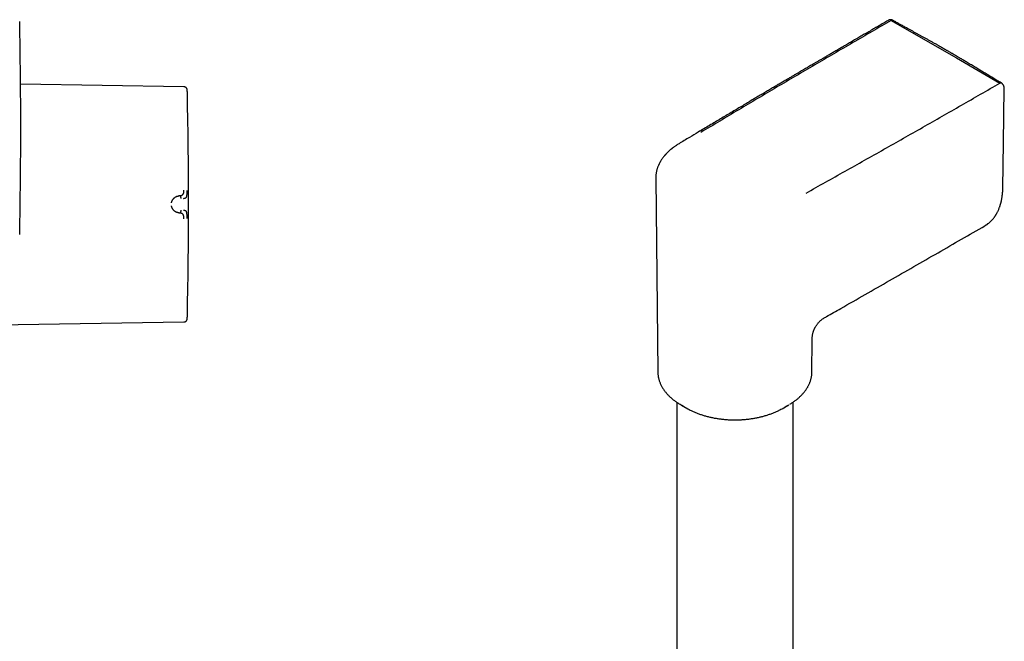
# Model space of a CAD drawing. Header units: millimetres. Extents: x 8 to 937, y 12 to 1913.
# Tile 11 of 25: x 642 to 827, y 781 to 898. Entities that reach past the tile are written whole.
import ezdxf

# ---------------------------------------------------------------- set-up
doc = ezdxf.new("R2010")
doc.units = ezdxf.units.MM

msp = doc.modelspace()

# ---------------------------------------------------------------- linework, layer by layer
at = {"color": 7, "linetype": 'Continuous', "lineweight": 30}
for p, q in [((806.07, 897.64), (814.27, 892.9)), ((814.27, 892.9), (818.32, 890.57)), ((818.32, 890.57), (826.52, 885.84)), ((672.92, 885.14), (642.16, 885.62)), ((761.74, 867.95), (761.74, 867.96)), ((761.74, 867.95), (762.13, 831.4)), ((672.12, 864.62), (671.97, 864.61)), ((671.97, 861.4), (672.12, 861.39)), ((633.82, 840.26), (672.92, 840.87)), ((791.13, 831.4), (791.19, 837.42)), ((791.19, 837.42), (791.19, 837.42)), ((791.13, 831.39), (791.13, 831.4)), ((765.68, 825.78), (765.68, 570.92)), ((766.59, 825.21), (767.76, 824.55)), ((785.5, 824.55), (786.67, 825.21)), ((787.58, 570.92), (787.58, 825.78))]:
    msp.add_line(p, q, dxfattribs=at)
at = {"color": 7, "linetype": 'Continuous', "lineweight": 30, "flags": 128}
for points in [[(827.06, 866.09), (827.19, 874.56), (827.35, 884.81)], [(767.76, 824.55), (768.04, 824.39), (768.22, 824.3)]]:
    msp.add_lwpolyline(points, dxfattribs=at)
at = {"color": 7, "linetype": 'Continuous', "lineweight": 30}
for centre, radius, start, end in [((-357.8, 877.39), 999.99, 0, 1.1489), ((-326.22, 863.01), 1000, 358.78306, 1.21694), ((-357.8, 877.39), 999.99, 358.8511, 0), ((773.51, 837.4), 14.01, 239.1721, 243.0637), ((779.65, 837.59), 14.23, 296.9746, 299.9646), ((779.33, 835.42), 12.5, 297.3446, 299.5581)]:
    msp.add_arc(centre, radius, start, end, dxfattribs=at)
for points, knots in [([(805.59, 897.68), (805.34, 897.53), (804.77, 897.2), (803.89, 896.69), (802.97, 896.16), (802.08, 895.64), (801.21, 895.14), (800.38, 894.66), (799.57, 894.19), (798.78, 893.73), (798, 893.27), (797.24, 892.83), (796.51, 892.41), (795.82, 892), (795.15, 891.61), (794.51, 891.24), (793.91, 890.89), (793.33, 890.55), (792.78, 890.23), (792.27, 889.93), (791.78, 889.65), (791.36, 889.4), (790.99, 889.18), (790.67, 889), (790.37, 888.82), (790.06, 888.64), (789.74, 888.45), (789.37, 888.23), (788.96, 887.99), (788.49, 887.72), (788, 887.43), (787.48, 887.12), (786.93, 886.8), (786.36, 886.46), (785.75, 886.11), (785.11, 885.73), (784.43, 885.33), (783.72, 884.91), (782.97, 884.46), (782.19, 884), (781.38, 883.53), (780.54, 883.03), (779.68, 882.52), (778.78, 881.99), (777.85, 881.44), (776.9, 880.87), (775.91, 880.28), (774.91, 879.69), (773.91, 879.09), (772.9, 878.49), (771.86, 877.87), (770.8, 877.24), (770.08, 876.81), (769.72, 876.59)], [0, 0, 0, 0, 0.02098, 0.047221, 0.072698, 0.097412, 0.121363, 0.14455, 0.166973, 0.188633, 0.210506, 0.231541, 0.251738, 0.271097, 0.289619, 0.307302, 0.324148, 0.340156, 0.355326, 0.369658, 0.383153, 0.395809, 0.405166, 0.414005, 0.422333, 0.430759, 0.439705, 0.449171, 0.461369, 0.474333, 0.488064, 0.502562, 0.517826, 0.533857, 0.550654, 0.568218, 0.587441, 0.607505, 0.62841, 0.650157, 0.672745, 0.696174, 0.720445, 0.745557, 0.77151, 0.798305, 0.825941, 0.854419, 0.882039, 0.910408, 0.939524, 0.969388, 1, 1, 1, 1]), ([(806.07, 897.64), (803.66, 896.24), (798.85, 893.45), (791.65, 889.25), (784.48, 885.04), (777.34, 880.81), (772.6, 877.97), (770.22, 876.55)], [0, 0, 0, 0, 0.2, 0.4, 0.6, 0.8, 1, 1, 1, 1]), ([(806.32, 897.66), (806.28, 897.68), (806.21, 897.72), (806.1, 897.75), (806, 897.76), (805.9, 897.77), (805.82, 897.76), (805.74, 897.74), (805.66, 897.71), (805.62, 897.68), (805.59, 897.67)], [0, 0, 0, 0, 0.156489, 0.304701, 0.444221, 0.574612, 0.695202, 0.805379, 0.906463, 1, 1, 1, 1]), ([(806.32, 897.66), (806.3, 897.66), (806.27, 897.68), (806.21, 897.68), (806.14, 897.67), (806.1, 897.65), (806.07, 897.64)], [0, 0, 0, 0, 0.2338982, 0.4882398, 0.7427876, 1, 1, 1, 1]), ([(826.76, 885.86), (826.5, 886.02), (825.98, 886.33), (825.2, 886.8), (824.46, 887.25), (823.75, 887.68), (823.06, 888.09), (822.47, 888.45), (821.97, 888.75), (821.56, 889), (821.15, 889.24), (820.77, 889.48), (820.39, 889.7), (820.04, 889.91), (819.71, 890.11), (819.41, 890.29), (819.14, 890.45), (818.89, 890.59), (818.68, 890.72), (818.49, 890.83), (818.33, 890.92), (818.2, 891), (818.11, 891.05), (818.05, 891.09), (817.99, 891.13), (817.91, 891.17), (817.82, 891.23), (817.7, 891.3), (817.56, 891.38), (817.39, 891.48), (817.19, 891.59), (816.98, 891.71), (816.78, 891.83), (816.59, 891.94), (816.41, 892.04), (816.25, 892.14), (816.1, 892.22), (815.97, 892.3), (815.85, 892.37), (815.74, 892.43), (815.66, 892.47), (815.61, 892.5), (815.56, 892.53), (815.52, 892.55), (815.47, 892.58), (815.4, 892.62), (815.33, 892.66), (815.22, 892.72), (815.08, 892.8), (814.91, 892.9), (814.72, 893.01), (814.4, 893.19), (813.97, 893.43), (813.44, 893.72), (812.94, 894.01), (812.44, 894.28), (811.96, 894.55), (811.5, 894.8), (811.04, 895.06), (810.57, 895.32), (810.09, 895.58), (809.6, 895.85), (809.17, 896.09), (808.79, 896.3), (808.47, 896.47), (808.17, 896.64), (807.88, 896.8), (807.61, 896.94), (807.37, 897.08), (807.15, 897.2), (806.98, 897.29), (806.85, 897.37), (806.74, 897.43), (806.62, 897.49), (806.48, 897.57), (806.38, 897.63), (806.32, 897.66)], [0, 0, 0, 0, 0.03959, 0.077762, 0.114516, 0.149853, 0.183773, 0.216277, 0.237369, 0.257819, 0.277627, 0.296793, 0.315313, 0.332787, 0.348926, 0.363652, 0.377059, 0.389148, 0.399917, 0.408846, 0.416607, 0.423151, 0.428146, 0.430035, 0.43277, 0.436514, 0.441269, 0.447033, 0.453807, 0.461591, 0.47194, 0.482499, 0.492442, 0.501769, 0.510481, 0.518577, 0.525646, 0.532168, 0.538143, 0.543383, 0.54739, 0.550066, 0.551696, 0.553613, 0.556163, 0.559345, 0.563159, 0.567606, 0.574752, 0.583094, 0.592632, 0.603365, 0.629966, 0.655387, 0.679625, 0.704282, 0.727581, 0.749524, 0.771487, 0.794624, 0.817278, 0.840957, 0.865658, 0.880694, 0.896086, 0.911206, 0.925174, 0.937983, 0.949633, 0.960123, 0.969455, 0.974727, 0.979544, 0.984947, 0.991766, 1, 1, 1, 1]), ([(673.51, 884.64), (673.5, 884.67), (673.49, 884.75), (673.43, 884.85), (673.36, 884.95), (673.27, 885.03), (673.16, 885.1), (673.04, 885.13), (672.96, 885.14), (672.92, 885.14)], [0, 0, 0, 0, 0.132794, 0.272267, 0.416217, 0.561935, 0.713285, 0.860189, 1, 1, 1, 1]), ([(673.55, 884.24), (673.55, 884.31), (673.54, 884.45), (673.52, 884.58), (673.51, 884.64)], [0, 0, 0, 0, 0.536662, 1, 1, 1, 1]), ([(790.02, 865.13), (792.47, 866.5), (797.37, 869.24), (804.7, 873.37), (812, 877.51), (819.27, 881.66), (824.1, 884.44), (826.52, 885.84)], [0, 0, 0, 0, 0.2, 0.4, 0.6, 0.8, 1, 1, 1, 1]), ([(826.52, 885.84), (826.54, 885.85), (826.59, 885.87), (826.65, 885.88), (826.71, 885.88), (826.75, 885.87), (826.76, 885.86), (826.76, 885.85)], [0, 0, 0, 0, 0.249174, 0.495767, 0.74216, 0.988913, 1, 1, 1, 1]), ([(827.35, 884.81), (827.35, 884.86), (827.34, 884.95), (827.32, 885.08), (827.28, 885.2), (827.23, 885.32), (827.17, 885.45), (827.09, 885.56), (827.01, 885.66), (826.94, 885.73), (826.86, 885.8), (826.8, 885.84), (826.77, 885.86)], [0, 0, 0, 0, 0.11848, 0.224875, 0.321541, 0.416537, 0.528656, 0.66081, 0.735342, 0.816143, 0.903981, 1, 1, 1, 1]), ([(769.72, 876.59), (769.18, 876.27), (767.97, 875.54), (766.77, 874.82), (766.11, 874.43)], [0, 0, 0, 0, 0.45248, 1, 1, 1, 1]), ([(766.11, 874.43), (766.02, 874.37), (765.85, 874.27), (765.62, 874.12), (765.41, 873.98), (765.23, 873.85), (765.08, 873.74), (764.96, 873.65), (764.85, 873.57), (764.77, 873.5), (764.7, 873.45), (764.63, 873.39), (764.53, 873.3), (764.4, 873.19), (764.26, 873.07), (764.13, 872.95), (764.01, 872.84), (763.91, 872.73), (763.81, 872.64), (763.74, 872.56), (763.66, 872.48), (763.58, 872.39), (763.49, 872.29), (763.4, 872.18), (763.26, 872.02), (763.1, 871.81), (762.92, 871.56), (762.77, 871.34), (762.65, 871.15), (762.56, 870.98), (762.47, 870.82), (762.39, 870.66), (762.32, 870.52), (762.25, 870.37), (762.18, 870.22), (762.12, 870.05), (762.05, 869.87), (761.99, 869.67), (761.92, 869.43), (761.85, 869.15), (761.81, 868.92), (761.78, 868.72), (761.77, 868.57), (761.75, 868.42), (761.75, 868.27), (761.74, 868.12), (761.74, 868), (761.74, 867.95)], [0, 0, 0, 0, 0.0325996, 0.0622836, 0.0890601, 0.1129348, 0.1339116, 0.1510032, 0.1655335, 0.1775032, 0.1869128, 0.1943368, 0.211058, 0.2314514, 0.2525907, 0.2733917, 0.2927143, 0.3105408, 0.3257202, 0.3384659, 0.3503487, 0.3643408, 0.3805138, 0.3988689, 0.4193794, 0.4580533, 0.4961198, 0.5332447, 0.5563423, 0.5801442, 0.604672, 0.6279079, 0.6487017, 0.6675008, 0.6895852, 0.7134311, 0.7390862, 0.7628335, 0.7990224, 0.8376591, 0.8777572, 0.8985388, 0.9199246, 0.9419166, 0.963847, 0.9831863, 1, 1, 1, 1]), ([(672.12, 864.62), (672.15, 864.62), (672.21, 864.63), (672.28, 864.65), (672.34, 864.66), (672.37, 864.67), (672.39, 864.68), (672.41, 864.69), (672.43, 864.69), (672.44, 864.7), (672.49, 864.72), (672.56, 864.75), (672.66, 864.82), (672.73, 864.89), (672.79, 864.97), (672.82, 865.03), (672.85, 865.09), (672.86, 865.14), (672.88, 865.19), (672.89, 865.26), (672.9, 865.34), (672.91, 865.45), (672.92, 865.57), (672.92, 865.66), (672.92, 865.7)], [0, 0, 0, 0, 0.0644874, 0.1211533, 0.16971, 0.1865213, 0.2020397, 0.2162571, 0.2291671, 0.2407642, 0.251044, 0.3411288, 0.424229, 0.5004646, 0.5590662, 0.6200362, 0.6514651, 0.6835665, 0.7163649, 0.7498698, 0.8052068, 0.8657482, 0.9309587, 1, 1, 1, 1]), ([(672.81, 864.14), (672.81, 864.14), (672.83, 864.14), (672.88, 864.14), (672.95, 864.15), (673.04, 864.16), (673.13, 864.19), (673.22, 864.22), (673.3, 864.27), (673.37, 864.34), (673.43, 864.45), (673.47, 864.62), (673.49, 864.83), (673.5, 865.08), (673.51, 865.35), (673.51, 865.54), (673.51, 865.64)], [0, 0, 0, 0, 0.007539, 0.032602, 0.07418, 0.124929, 0.188679, 0.265565, 0.331914, 0.405634, 0.486045, 0.573984, 0.669568, 0.772326, 0.882537, 1, 1, 1, 1]), ([(823.7, 858.99), (823.75, 859.02), (823.84, 859.07), (823.95, 859.15), (824.05, 859.21), (824.16, 859.29), (824.28, 859.38), (824.41, 859.48), (824.56, 859.6), (824.71, 859.74), (824.88, 859.9), (825.03, 860.06), (825.17, 860.22), (825.3, 860.37), (825.42, 860.52), (825.52, 860.66), (825.61, 860.78), (825.69, 860.91), (825.76, 861.03), (825.84, 861.15), (825.93, 861.3), (826.02, 861.48), (826.13, 861.7), (826.24, 861.93), (826.33, 862.15), (826.41, 862.36), (826.48, 862.55), (826.54, 862.72), (826.59, 862.87), (826.62, 862.98), (826.65, 863.07), (826.67, 863.15), (826.7, 863.25), (826.73, 863.38), (826.77, 863.55), (826.81, 863.74), (826.86, 863.97), (826.9, 864.23), (826.95, 864.52), (826.99, 864.86), (827.03, 865.23), (827.05, 865.64), (827.06, 865.94), (827.06, 866.09)], [0, 0, 0, 0, 0.016848, 0.032769, 0.048817, 0.067082, 0.087701, 0.111886, 0.13867, 0.168053, 0.200022, 0.231726, 0.261039, 0.287958, 0.312481, 0.335603, 0.356096, 0.374205, 0.392533, 0.411774, 0.431928, 0.459318, 0.488998, 0.520871, 0.552907, 0.577614, 0.601912, 0.625021, 0.644942, 0.65612, 0.665914, 0.675018, 0.687092, 0.702669, 0.721747, 0.744324, 0.770395, 0.799958, 0.833009, 0.869543, 0.909555, 0.953042, 1, 1, 1, 1]), ([(670.57, 863.29), (670.58, 863.34), (670.59, 863.42), (670.63, 863.55), (670.68, 863.68), (670.74, 863.81), (670.83, 863.95), (670.9, 864.04), (670.96, 864.11), (670.99, 864.14), (671.02, 864.17), (671.05, 864.2), (671.08, 864.23), (671.13, 864.27), (671.21, 864.33), (671.29, 864.38), (671.34, 864.41), (671.37, 864.43), (671.39, 864.44), (671.42, 864.45), (671.45, 864.47), (671.47, 864.48), (671.5, 864.49), (671.55, 864.51), (671.63, 864.54), (671.72, 864.56), (671.79, 864.58), (671.85, 864.59), (671.9, 864.6), (671.94, 864.6), (671.96, 864.61), (671.97, 864.61), (671.97, 864.61), (671.97, 864.61), (671.97, 864.61), (671.97, 864.61)], [0, 0, 0, 0, 0.051375, 0.105669, 0.163108, 0.223835, 0.295839, 0.372095, 0.392776, 0.413747, 0.435005, 0.456551, 0.478382, 0.500498, 0.557933, 0.625126, 0.639453, 0.654143, 0.669194, 0.684603, 0.700368, 0.716483, 0.732947, 0.749756, 0.808713, 0.859441, 0.902122, 0.936928, 0.96401, 0.983494, 0.995471, 0.998664, 0.999564, 0.99984, 1, 1, 1, 1]), ([(672.39, 864.1), (672.39, 864.13), (672.38, 864.19), (672.36, 864.28), (672.34, 864.36), (672.31, 864.44), (672.27, 864.51), (672.23, 864.57), (672.18, 864.61), (672.14, 864.62), (672.12, 864.62)], [0, 0, 0, 0, 0.13185, 0.266949, 0.401808, 0.533179, 0.658508, 0.776625, 0.888795, 1, 1, 1, 1]), ([(671.97, 861.4), (671.97, 861.4), (671.97, 861.4), (671.97, 861.4), (671.96, 861.4), (671.94, 861.41), (671.9, 861.41), (671.86, 861.42), (671.83, 861.42), (671.8, 861.43), (671.76, 861.44), (671.72, 861.45), (671.68, 861.46), (671.63, 861.47), (671.58, 861.49), (671.5, 861.52), (671.39, 861.57), (671.3, 861.62), (671.24, 861.66), (671.21, 861.68), (671.19, 861.7), (671.16, 861.72), (671.14, 861.73), (671.08, 861.78), (671, 861.85), (670.9, 861.96), (670.82, 862.08), (670.74, 862.2), (670.68, 862.33), (670.63, 862.46), (670.59, 862.59), (670.58, 862.67), (670.57, 862.72)], [0, 0, 0, 0, 0.0001679, 0.0013661, 0.0045857, 0.0166031, 0.0361101, 0.0631989, 0.0796246, 0.0979949, 0.1183295, 0.1406496, 0.1649773, 0.1913352, 0.2197461, 0.250232, 0.3321051, 0.4047412, 0.4221966, 0.4389894, 0.4551152, 0.4705704, 0.4853516, 0.4994562, 0.5744359, 0.6454157, 0.7123528, 0.7752475, 0.8358976, 0.8934703, 0.9481013, 1, 1, 1, 1]), ([(672.12, 861.39), (672.14, 861.39), (672.18, 861.4), (672.23, 861.44), (672.27, 861.5), (672.31, 861.57), (672.34, 861.65), (672.36, 861.73), (672.38, 861.82), (672.39, 861.88), (672.39, 861.91)], [0, 0, 0, 0, 0.111205, 0.223375, 0.341492, 0.466821, 0.598192, 0.733051, 0.86815, 1, 1, 1, 1]), ([(672.92, 860.31), (672.92, 860.35), (672.92, 860.44), (672.91, 860.54), (672.91, 860.62), (672.9, 860.67), (672.89, 860.72), (672.88, 860.79), (672.86, 860.87), (672.83, 860.96), (672.79, 861.05), (672.74, 861.12), (672.67, 861.18), (672.62, 861.22), (672.58, 861.25), (672.55, 861.26), (672.53, 861.27), (672.51, 861.28), (672.48, 861.3), (672.45, 861.31), (672.4, 861.33), (672.33, 861.35), (672.23, 861.38), (672.16, 861.38), (672.12, 861.39)], [0, 0, 0, 0, 0.069029, 0.134234, 0.165139, 0.194797, 0.223151, 0.25016, 0.316417, 0.37991, 0.440884, 0.499499, 0.563069, 0.631475, 0.65021, 0.669285, 0.6887, 0.708455, 0.728549, 0.74898, 0.789411, 0.844999, 0.915392, 1, 1, 1, 1]), ([(673.51, 860.37), (673.51, 860.47), (673.51, 860.66), (673.5, 860.93), (673.49, 861.18), (673.47, 861.39), (673.43, 861.56), (673.37, 861.67), (673.3, 861.74), (673.21, 861.8), (673.09, 861.84), (672.96, 861.86), (672.87, 861.87), (672.83, 861.87), (672.82, 861.87), (672.81, 861.87), (672.81, 861.87)], [0, 0, 0, 0, 0.117772, 0.228252, 0.33124, 0.427014, 0.515099, 0.595624, 0.669421, 0.735797, 0.846044, 0.926768, 0.978141, 0.992758, 0.997301, 1, 1, 1, 1]), ([(793.87, 841.88), (794.77, 842.39), (798.74, 844.65), (805.74, 848.66), (814.79, 853.85), (820.76, 857.29), (823.7, 858.99)], [0, 0, 0, 0, 0.090193, 0.396604, 0.703031, 1, 1, 1, 1]), ([(673.51, 841.37), (673.52, 841.42), (673.54, 841.56), (673.55, 841.69), (673.55, 841.77)], [0, 0, 0, 0, 0.438817, 1, 1, 1, 1]), ([(791.19, 837.42), (791.2, 837.53), (791.2, 837.73), (791.2, 838.04), (791.23, 838.34), (791.28, 838.63), (791.34, 838.88), (791.41, 839.09), (791.47, 839.27), (791.53, 839.43), (791.6, 839.56), (791.66, 839.7), (791.73, 839.83), (791.81, 839.98), (791.92, 840.15), (792.03, 840.33), (792.17, 840.51), (792.33, 840.71), (792.52, 840.91), (792.74, 841.13), (793, 841.35), (793.29, 841.54), (793.58, 841.71), (793.78, 841.82), (793.87, 841.87)], [0, 0, 0, 0, 0.062492, 0.125976, 0.185433, 0.239923, 0.289151, 0.325972, 0.358866, 0.387772, 0.412653, 0.435359, 0.461045, 0.490018, 0.522285, 0.557834, 0.596623, 0.638568, 0.683556, 0.741362, 0.802997, 0.867867, 0.93523, 1, 1, 1, 1]), ([(672.92, 840.87), (672.95, 840.87), (673.02, 840.87), (673.12, 840.9), (673.22, 840.95), (673.31, 841.01), (673.38, 841.09), (673.44, 841.17), (673.49, 841.27), (673.5, 841.33), (673.51, 841.37)], [0, 0, 0, 0, 0.118902, 0.243125, 0.370651, 0.500078, 0.629394, 0.756692, 0.880862, 1, 1, 1, 1]), ([(762.13, 831.4), (762.13, 831.39), (762.13, 831.3), (762.14, 831.12), (762.16, 830.88), (762.19, 830.63), (762.24, 830.39), (762.29, 830.15), (762.36, 829.9), (762.44, 829.66), (762.53, 829.41), (762.63, 829.17), (762.75, 828.93), (762.88, 828.69), (763.02, 828.45), (763.17, 828.22), (763.33, 827.98), (763.51, 827.75), (763.7, 827.52), (763.9, 827.3), (764.11, 827.07), (764.33, 826.85), (764.56, 826.65), (764.79, 826.44), (765.03, 826.25), (765.27, 826.06), (765.52, 825.89), (765.77, 825.71), (766.03, 825.54), (766.21, 825.43), (766.31, 825.37), (766.32, 825.37)], [0, 0, 0, 0, 0.004291, 0.039777, 0.075392, 0.111155, 0.147082, 0.18319, 0.219491, 0.255997, 0.292714, 0.329648, 0.366799, 0.404165, 0.44174, 0.479516, 0.517482, 0.555625, 0.593931, 0.632385, 0.670972, 0.709676, 0.748483, 0.783377, 0.822237, 0.857163, 0.892101, 0.927043, 0.961986, 0.996927, 1, 1, 1, 1]), ([(786.95, 825.37), (786.95, 825.37), (787.04, 825.43), (787.22, 825.54), (787.48, 825.71), (787.74, 825.88), (787.98, 826.06), (788.22, 826.24), (788.45, 826.43), (788.67, 826.62), (788.88, 826.82), (789.09, 827.01), (789.28, 827.22), (789.47, 827.42), (789.65, 827.63), (789.82, 827.84), (789.98, 828.06), (790.13, 828.27), (790.27, 828.49), (790.39, 828.72), (790.51, 828.94), (790.62, 829.17), (790.72, 829.4), (790.81, 829.63), (790.89, 829.87), (790.96, 830.1), (791.01, 830.34), (791.06, 830.58), (791.09, 830.82), (791.12, 831.06), (791.13, 831.25), (791.13, 831.36), (791.13, 831.39)], [0, 0, 0, 0, 0.0006398, 0.0357967, 0.0709805, 0.1061881, 0.1414161, 0.1766615, 0.2119212, 0.2471919, 0.2824701, 0.3177524, 0.3530349, 0.3883138, 0.4235855, 0.4588462, 0.4940926, 0.5293218, 0.5645315, 0.5997204, 0.6348883, 0.6700365, 0.705168, 0.7402875, 0.7754018, 0.8105201, 0.8456533, 0.8808146, 0.9160192, 0.9512837, 0.9866263, 1, 1, 1, 1]), ([(768.22, 824.29), (768.23, 824.29), (768.32, 824.25), (768.51, 824.15), (768.79, 824.02), (769.08, 823.89), (769.37, 823.77), (769.67, 823.65), (769.98, 823.54), (770.29, 823.43), (770.6, 823.33), (770.92, 823.23), (771.25, 823.14), (771.58, 823.05), (771.91, 822.97), (772.24, 822.9), (772.58, 822.83), (772.92, 822.76), (773.27, 822.71), (773.61, 822.65), (773.96, 822.61), (774.3, 822.57), (774.65, 822.53), (774.99, 822.5), (775.33, 822.48), (775.65, 822.46), (775.92, 822.45), (776.16, 822.45), (776.39, 822.44), (776.55, 822.44), (776.63, 822.44)], [0, 0, 0, 0, 0.000631, 0.040054, 0.079461, 0.118851, 0.158222, 0.197573, 0.236903, 0.276211, 0.315496, 0.354755, 0.393988, 0.433192, 0.472363, 0.511497, 0.550589, 0.58963, 0.628607, 0.667503, 0.706288, 0.744915, 0.7833, 0.821281, 0.858498, 0.893963, 0.924993, 0.948277, 0.9747, 1, 1, 1, 1]), ([(776.63, 822.44), (776.76, 822.44), (776.95, 822.44), (777.22, 822.45), (777.45, 822.46), (777.73, 822.47), (778.01, 822.49), (778.32, 822.51), (778.63, 822.53), (778.95, 822.57), (779.27, 822.6), (779.6, 822.65), (779.92, 822.7), (780.25, 822.75), (780.58, 822.81), (780.91, 822.88), (781.24, 822.95), (781.56, 823.02), (781.88, 823.11), (782.2, 823.19), (782.52, 823.29), (782.83, 823.39), (783.14, 823.49), (783.45, 823.6), (783.75, 823.71), (784.05, 823.83), (784.34, 823.96), (784.62, 824.09), (784.87, 824.21), (785.01, 824.28), (785.07, 824.31)], [0, 0, 0, 0, 0.043011, 0.060219, 0.088816, 0.118482, 0.15029, 0.183481, 0.217748, 0.252846, 0.288603, 0.324891, 0.361611, 0.398691, 0.436072, 0.473708, 0.511563, 0.549606, 0.587814, 0.626165, 0.664644, 0.703235, 0.741927, 0.78071, 0.819573, 0.858511, 0.897516, 0.936581, 0.975703, 1, 1, 1, 1])]:
    msp.add_open_spline(points, degree=3, knots=knots, dxfattribs=at)

doc.saveas('drawing.dxf')
